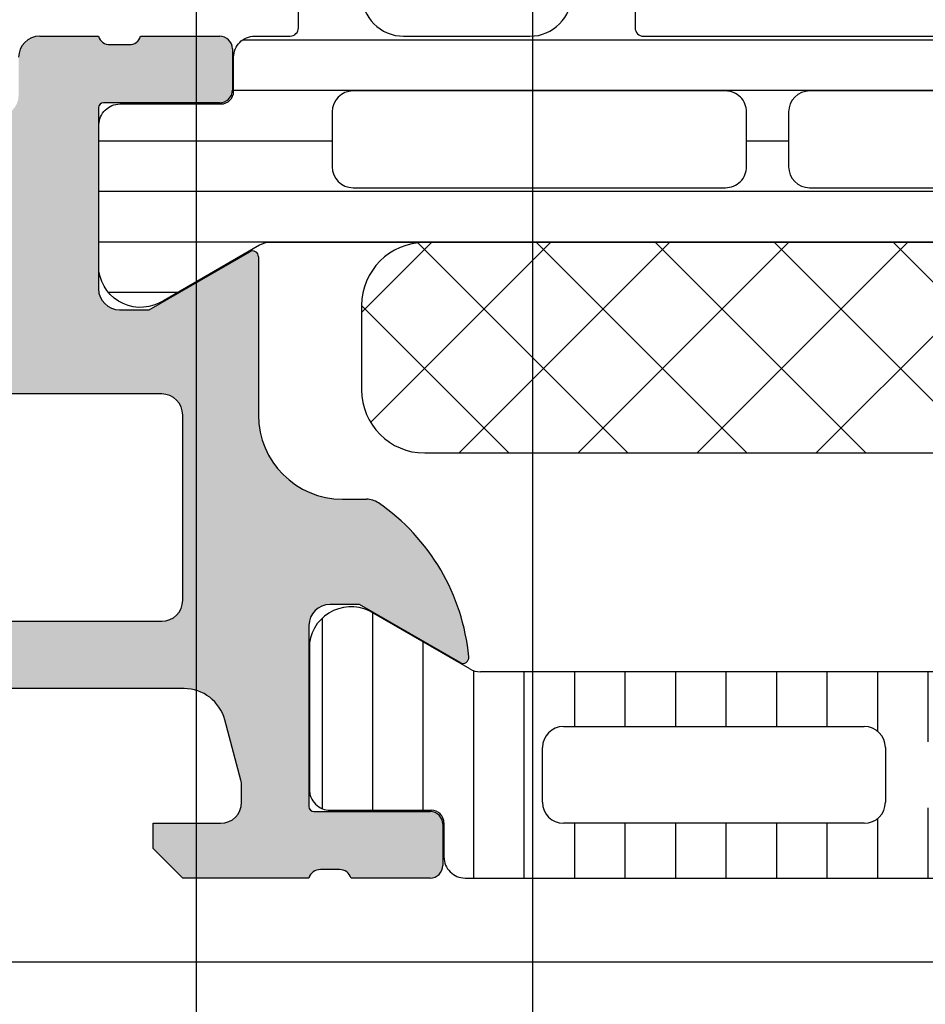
# Model space of a CAD drawing. Header units: millimetres. Extents: x 373037 to 682063, y 76092 to 274210.
# Tile 184 of 256: x 655059 to 655081, y 269845 to 269868. Entities that reach past the tile are written whole.
import ezdxf

# ---------------------------------------------------------------- set-up
doc = ezdxf.new("R2010")
doc.units = ezdxf.units.MM
doc.header["$LTSCALE"] = 100
doc.layers.add('PUDORYS', color=253, linetype='CONTINUOUS')

msp = doc.modelspace()

# ---------------------------------------------------------------- hatches: boundary and pattern name
at = {"layer": 'PUDORYS', "true_color": 0x939598}
h = msp.add_hatch(color=252, dxfattribs=at)
edge = h.paths.add_edge_path()
edge.add_arc((655049.3202230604, 269912.6542703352), 0.5000674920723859, 90.00773245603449, 179.9922675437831, ccw=False)
edge.add_line((655049.320155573, 269913.1543378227), (655053.320155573, 269913.1543378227))
edge.add_arc((655053.3200880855, 269912.6542703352), 0.5000674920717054, 0.00773245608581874, 89.99226754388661, ccw=False)
edge.add_line((655053.820155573, 269912.6543378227), (655053.820155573, 269911.3542889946))
edge.add_arc((655053.3201186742, 269911.3543258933), 0.5000369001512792, 270.0042279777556, 359.99577202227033, ccw=False)
edge.add_line((655053.320155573, 269910.8542889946), (655052.820155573, 269910.8542889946))
edge.add_line((655052.820155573, 269910.8542889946), (655052.820155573, 269911.8542889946))
edge.add_line((655052.820155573, 269911.8542889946), (655051.320155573, 269911.8542889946))
edge.add_arc((655051.3201185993, 269910.8543259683), 0.9999630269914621, 89.9978814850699, 180.0021185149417)
edge.add_line((655050.320155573, 269910.8542889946), (655050.320155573, 269906.8542889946))
edge.add_arc((655051.3202324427, 269906.8543658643), 1.000076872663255, 180.0044039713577, 269.9955960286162)
edge.add_line((655051.320155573, 269905.8542889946), (655052.820155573, 269905.8542889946))
edge.add_line((655052.820155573, 269905.8542889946), (655052.820155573, 269906.8542889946))
edge.add_line((655052.820155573, 269906.8542889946), (655053.320155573, 269906.8542889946))
edge.add_arc((655053.3202130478, 269906.3543464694), 0.4999425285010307, -0.006586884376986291, 90.0065868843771, ccw=False)
edge.add_line((655053.820155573, 269906.3542889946), (655053.820155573, 269903.5543012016))
edge.add_arc((655053.320155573, 269903.5543012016), 0.5000000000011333, 270.0000000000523, 360, ccw=False)
edge.add_line((655053.320155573, 269903.0543012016), (655053.120155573, 269903.0543012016))
edge.add_arc((655053.120155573, 269903.5543012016), 0.5000000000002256, 179.9999999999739, 269.99999999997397, ccw=False)
edge.add_line((655052.620155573, 269903.5543012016), (655052.620155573, 269904.0543012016))
edge.add_arc((655052.1201204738, 269904.0542661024), 0.500035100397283, 0.004021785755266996, 89.9959782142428)
edge.add_line((655052.120155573, 269904.5543012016), (655051.3201525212, 269904.5543012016))
edge.add_arc((655051.3201690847, 269904.0542846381), 0.5000165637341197, 90.00189796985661, 179.9981020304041)
edge.add_line((655050.8201525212, 269904.0543012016), (655050.8201525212, 269872.7543073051))
edge.add_line((655050.8201525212, 269872.7543073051), (655051.2525491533, 269866.7158496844))
edge.add_arc((655052.2517688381, 269866.7543057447), 0.9999594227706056, 182.2040028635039, 269.9999999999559)
edge.add_line((655052.2517688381, 269865.7543463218), (655058.9202210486, 269865.7543463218))
edge.add_arc((655058.9202210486, 269866.2543463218), 0.5000000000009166, 270.0000000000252, 359.9999999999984)
edge.add_line((655059.4202210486, 269866.2543463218), (655059.4202210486, 269867.1543463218))
edge.add_arc((655059.9202210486, 269867.1543463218), 0.5000000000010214, 90.00000000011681, 180.0000000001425, ccw=False)
edge.add_line((655059.9202210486, 269867.6543463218), (655061.3202225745, 269867.6543463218))
edge.add_arc((655061.5877431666, 269867.7331827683), 0.278895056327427, 196.4198764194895, 271.1645893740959)
edge.add_line((655061.5934115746, 269867.4543453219), (655062.0470055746, 269867.4543453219))
edge.add_arc((655062.0526662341, 269867.7332134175), 0.2789255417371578, 268.8371299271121, 343.5754054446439)
edge.add_line((655062.3202095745, 269867.6543463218), (655064.2002205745, 269867.6543463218))
edge.add_arc((655064.2002205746, 269867.3543463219), 0.3000000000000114, 6.252776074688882e-13, 89.9999999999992, ccw=False)
edge.add_line((655064.5002205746, 269867.3543463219), (655064.5002205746, 269866.3743720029))
edge.add_arc((655064.2002205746, 269866.3743720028), 0.2999999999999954, 270.0000000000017, 360, ccw=False)
edge.add_line((655064.2002205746, 269866.0743720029), (655061.4402225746, 269866.0743720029))
edge.add_arc((655061.4402225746, 269865.9543720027), 0.1200000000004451, 89.99999999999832, 179.9999999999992)
edge.add_line((655061.3202225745, 269865.9543720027), (655061.3202225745, 269861.6543463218))
edge.add_arc((655061.8202225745, 269861.6543463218), 0.5000000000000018, 179.9999999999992, 269.9999999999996)
edge.add_line((655061.8202225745, 269861.1543463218), (655062.5202225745, 269861.1543463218))
edge.add_line((655062.5202225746, 269861.1543463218), (655064.9130428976, 269862.5358417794))
edge.add_arc((655064.9821027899, 269862.4162265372), 0.1381197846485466, -1.0322764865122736e-10, 119.9999999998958, ccw=False)
edge.add_line((655065.1202225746, 269862.4162265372), (655065.1202225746, 269858.6543463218))
edge.add_arc((655067.1202225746, 269858.6543463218), 1.999999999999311, 180.0000000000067, 270.0000000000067)
edge.add_line((655067.1202225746, 269856.6543463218), (655067.6882179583, 269856.6543463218))
edge.add_arc((655067.6882179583, 269856.1543463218), 0.5000000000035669, 55.52092823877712, 89.99999999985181, ccw=False)
edge.add_arc((655065.1407446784, 269852.4448477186), 4.999999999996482, 5.349228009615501, 55.5209282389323, ccw=False)
edge.add_arc((655069.9820959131, 269852.8924661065), 0.1381197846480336, 240.0000000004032, 367.70243749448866, ccw=False)
edge.add_line((655069.9130360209, 269852.7728508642), (655067.5202156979, 269854.1543463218))
edge.add_line((655067.5202156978, 269854.1543463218), (655066.8202156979, 269854.1543463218))
edge.add_arc((655066.8202156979, 269853.6543463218), 0.5, 89.99999999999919, 179.9999999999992)
edge.add_line((655066.3202156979, 269853.6543463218), (655066.3202156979, 269849.3543206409))
edge.add_arc((655066.4402156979, 269849.3543206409), 0.1199999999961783, 180, 269.9999999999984)
edge.add_line((655066.4402156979, 269849.2343206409), (655069.2002136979, 269849.2343206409))
edge.add_arc((655069.2002136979, 269848.9343206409), 0.2999999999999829, 0, 90.00000000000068, ccw=False)
edge.add_line((655069.5002136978, 269848.9343206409), (655069.5002136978, 269847.9543463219))
edge.add_arc((655069.2002136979, 269847.9543463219), 0.300000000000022, 270.00000000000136, 360, ccw=False)
edge.add_line((655069.2002136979, 269847.6543463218), (655067.3202026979, 269847.6543463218))
edge.add_arc((655067.0526593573, 269847.5754792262), 0.2789255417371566, 16.42459455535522, 91.16287007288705)
edge.add_line((655067.0469986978, 269847.8543473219), (655066.5934046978, 269847.8543473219))
edge.add_arc((655066.5877362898, 269847.5755098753), 0.2788950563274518, 88.8354106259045, 163.5801235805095)
edge.add_line((655066.3202156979, 269847.6543463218), (655063.3201572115, 269847.6543463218))
edge.add_line((655063.3201572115, 269847.6543463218), (655062.6200543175, 269848.3544186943))
edge.add_line((655062.6200543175, 269848.3544186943), (655062.6200543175, 269848.9544247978))
edge.add_line((655062.6200543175, 269848.9544247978), (655064.220060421, 269848.9544247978))
edge.add_arc((655064.2200509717, 269849.4544342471), 0.5000094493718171, 270.0010827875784, 359.9989172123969)
edge.add_line((655064.720060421, 269849.4544247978), (655064.720060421, 269849.8498528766))
edge.add_arc((655064.220060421, 269849.8498528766), 0.5000000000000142, 0, 15.00000000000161)
edge.add_line((655064.7030233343, 269849.9792623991), (655064.3188145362, 269851.4131491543))
edge.add_arc((655063.3528887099, 269851.1543301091), 1.000000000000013, 14.99999999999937, 90.00000000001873)
edge.add_line((655063.3528887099, 269852.1543301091), (655057.6200665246, 269852.1543301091))
edge.add_line((655057.6200665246, 269852.1543301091), (655057.6200665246, 269848.9544247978))
edge.add_line((655057.6200665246, 269848.9544247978), (655058.4200543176, 269848.9544247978))
edge.add_line((655058.4200543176, 269848.9544247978), (655058.4200543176, 269848.3544186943))
edge.add_line((655058.4200543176, 269848.3544186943), (655057.2076214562, 269847.6544370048))
edge.add_line((655057.2076214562, 269847.6544370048), (655056.1200665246, 269847.6544370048))
edge.add_line((655056.1200665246, 269847.6544370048), (655056.1200665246, 269862.6543463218))
edge.add_arc((655055.6200665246, 269862.6543463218), 0.5000000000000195, 0, 90.00000000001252)
edge.add_line((655055.6200665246, 269863.1543463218), (655049.8201555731, 269863.1543463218))
edge.add_arc((655049.820155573, 269864.1543463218), 1, 180, 270.00000000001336, ccw=False)
edge.add_line((655048.820155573, 269864.1543463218), (655048.820155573, 269912.6543378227))
edge = h.paths.add_edge_path(flags=16)
edge.add_line((655058.4200543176, 269853.7543301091), (655062.8200543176, 269853.7543301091))
edge.add_arc((655062.8200543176, 269854.2543301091), 0.5000000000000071, 270.0000000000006, 359.9999999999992)
edge.add_line((655063.3200543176, 269854.2543301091), (655063.3200543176, 269858.6543301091))
edge.add_arc((655062.8200543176, 269858.6543301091), 0.4999999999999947, 0, 89.9999999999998)
edge.add_line((655062.8200543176, 269859.1543301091), (655058.4200543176, 269859.1543301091))
edge.add_arc((655058.4200543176, 269858.6543301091), 0.5, 89.99999999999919, 179.9999999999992)
edge.add_line((655057.9200543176, 269858.6543301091), (655057.9200543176, 269854.2543301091))
edge.add_arc((655058.4200543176, 269854.2543301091), 0.4999999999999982, 180, 270.0000000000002)
h = msp.add_hatch(dxfattribs=at)
h.set_pattern_fill('LINIE', color=252, scale=1.2, angle=-1.272221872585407e-14, style=0)
h.set_pattern_definition([(360, (655060.6955425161, 269848.3713757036), (2.939128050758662e-16, 1.2), [])])
edge = h.paths.add_edge_path()
edge.add_arc((655064.2302388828, 269866.3451481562), 0.3000000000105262, 269.9979247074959, 359.9979247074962)
edge.add_line((655064.5302388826, 269866.34513729), (655064.530267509, 269867.1554686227))
edge.add_arc((655065.0302648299, 269867.1554531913), 0.4999973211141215, 89.99761772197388, 179.9982316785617, ccw=False)
edge.add_line((655065.0302856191, 269867.655450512), (655065.8713578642, 269867.6567710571))
edge.add_arc((655065.8713578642, 269867.856771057), 0.1999999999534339, 270, 360)
edge.add_line((655066.0713578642, 269867.856771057), (655066.0713578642, 269871.956771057))
edge.add_arc((655066.5713578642, 269871.956771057), 0.5, 90, 180, ccw=False)
edge.add_line((655066.5713578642, 269872.456771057), (655067.4021070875, 269872.456771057))
edge.add_arc((655067.4021070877, 269871.4567710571), 0.9999999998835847, 14.999999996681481, 90.00000000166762, ccw=False)
edge.add_line((655068.3680329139, 269871.7155901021), (655068.5713578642, 269870.956771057))
edge.add_line((655068.5713578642, 269870.956771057), (655067.5713578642, 269870.956771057))
edge.add_line((655067.5713578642, 269870.956771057), (655067.5713578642, 269868.6567710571))
edge.add_arc((655068.5754843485, 269868.6584803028), 1.004127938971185, 180.0975300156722, 269.7659122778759)
edge.add_line((655068.5713818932, 269867.6543607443), (655071.5712602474, 269867.6543607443))
edge.add_arc((655071.5672318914, 269868.6584800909), 1.004127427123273, 270.2298596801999, 359.9024820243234)
edge.add_line((655072.5713578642, 269868.6567710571), (655072.5713578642, 269870.956771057))
edge.add_line((655072.5713578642, 269870.956771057), (655071.5713578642, 269870.956771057))
edge.add_line((655071.5713578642, 269870.956771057), (655071.7746828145, 269871.7155901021))
edge.add_arc((655072.7406086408, 269871.4567710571), 0.9999999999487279, 89.9999999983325, 165.0000000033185, ccw=False)
edge.add_line((655072.7406086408, 269872.456771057), (655073.5713578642, 269872.456771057))
edge.add_arc((655073.5713578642, 269871.956771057), 0.5, 0, 90, ccw=False)
edge.add_line((655074.0713578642, 269871.956771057), (655074.0713578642, 269867.856771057))
edge.add_arc((655074.2755309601, 269867.8584996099), 0.2041804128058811, 180.4850610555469, 268.8441310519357)
edge.add_line((655074.2714121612, 269867.6543607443), (655100.1127789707, 269867.6543378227))
edge.add_arc((655100.1127635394, 269867.1543405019), 0.4999973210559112, -0.0023822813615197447, 89.9982316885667, ccw=False)
edge.add_line((655100.61276086, 269867.1543197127), (655100.6127322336, 269866.3439883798))
edge.add_arc((655100.9127322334, 269866.3439775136), 0.2999999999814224, 179.9979247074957, 269.9979247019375)
edge.add_line((655100.9127213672, 269866.0439775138), (655103.3127197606, 269866.0442225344))
edge.add_arc((655103.3127042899, 269865.5442265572), 0.4999959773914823, -0.002377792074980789, 89.9982271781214, ccw=False)
edge.add_line((655103.812700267, 269865.5442058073), (655103.8125736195, 269862.0676643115))
edge.add_arc((655102.8227607, 269862.2100108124), 0.9999960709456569, 237.2709086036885, 351.81631665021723, ccw=False)
edge.add_line((655102.2820953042, 269861.3687777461), (655099.998486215, 269862.6873301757))
edge.add_arc((655099.748470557, 269862.2543265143), 0.4999999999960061, 59.99792812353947, 89.99786481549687)
edge.add_line((655099.74848919, 269862.754326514), (655065.3942204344, 269862.7554128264))
edge.add_arc((655065.3942028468, 269862.2554128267), 0.5000000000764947, 89.9979846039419, 119.9979212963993)
edge.add_line((655065.1442185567, 269862.6884345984), (655062.8605139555, 269861.3700476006))
edge.add_arc((655062.3199095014, 269862.2113198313), 0.9999960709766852, 188.1795327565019, 302.7249407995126, ccw=False)
edge.add_line((655061.3300862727, 269862.0690450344), (655061.3302129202, 269865.5455865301))
edge.add_arc((655061.8302088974, 269865.5455710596), 0.4999959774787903, 89.9976222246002, 179.998227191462, ccw=False)
edge.add_line((655061.8302296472, 269866.0455670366), (655064.2302280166, 269866.0451481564))
edge = h.paths.add_edge_path(flags=16)
edge.add_line((655088.4213516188, 269865.8548725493), (655088.4213516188, 269864.554878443))
edge.add_arc((655088.9213479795, 269864.5548748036), 0.499996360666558, 179.9995829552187, 270.0004170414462)
edge.add_line((655088.9213516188, 269864.054878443), (655097.7713455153, 269864.054878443))
edge.add_arc((655097.7713491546, 269864.5548748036), 0.499996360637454, 269.9995829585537, 360.0004170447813)
edge.add_line((655098.2713455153, 269864.554878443), (655098.2713455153, 269865.8548725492))
edge.add_arc((655097.7713455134, 269865.8548891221), 0.5000000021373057, 359.9981008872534, 449.9999997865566)
edge.add_line((655097.7713455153, 269866.3548891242), (655088.9213516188, 269866.3548891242))
edge.add_arc((655088.9213516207, 269865.8548891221), 0.5000000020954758, 90.0000002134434, 180.0018990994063)
edge = h.paths.add_edge_path(flags=16)
edge.add_arc((655078.221345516, 269865.8548891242), 0.5, 90, 180)
edge.add_line((655077.721345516, 269865.8548891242), (655077.721345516, 269864.554878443))
edge.add_arc((655078.221345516, 269864.554878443), 0.5, 180, 270)
edge.add_line((655078.221345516, 269864.054878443), (655086.9213516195, 269864.054878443))
edge.add_arc((655086.9213516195, 269864.554878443), 0.5, 270.0000000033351, 360)
edge.add_line((655087.4213516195, 269864.554878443), (655087.4213516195, 269865.8548891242))
edge.add_arc((655086.9213516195, 269865.8548891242), 0.5, 0, 89.99999999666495)
edge.add_line((655086.9213516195, 269866.3548891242), (655078.221345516, 269866.3548891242))
edge = h.paths.add_edge_path(flags=16)
edge.add_arc((655076.2213491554, 269864.5548748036), 0.499996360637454, 269.9995829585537, 360.0004170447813)
edge.add_line((655076.721345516, 269864.554878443), (655076.721345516, 269865.8548725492))
edge.add_arc((655076.2213455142, 269865.8548891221), 0.5000000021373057, 359.9981008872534, 449.9999997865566)
edge.add_line((655076.221345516, 269866.3548891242), (655067.3713363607, 269866.3548891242))
edge.add_arc((655067.3713363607, 269865.854904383), 0.4999847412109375, 90, 180)
edge.add_line((655066.8713516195, 269865.854904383), (655066.8713516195, 269864.5548937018))
edge.add_arc((655067.3713668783, 269864.5548937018), 0.5000152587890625, 180, 270)
edge.add_line((655067.3713668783, 269864.054878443), (655076.2213455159, 269864.054878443))
h = msp.add_hatch(dxfattribs=at)
h.set_pattern_fill('NETZ', color=252, scale=2, angle=45, style=0)
h.set_pattern_definition([(45, (679960.638258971, 248348.1544064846), (-1.414213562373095, 1.414213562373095), []), (135, (679960.638258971, 248348.1544064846), (-1.414213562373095, -1.414213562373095), [])])
h.paths.add_polyline_path([(655069.071232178, 269857.7536030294, -0.4142135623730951), (655067.571232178, 269859.2536030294), (655067.571232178, 269861.2536030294, -0.4142135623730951), (655069.071232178, 269862.7536030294), (655096.071232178, 269862.7536030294, -0.4142135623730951), (655097.571232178, 269861.2536030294), (655097.571232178, 269859.2536030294, -0.4142135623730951), (655096.071232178, 269857.7536030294)])
h = msp.add_hatch(dxfattribs=at)
h.set_pattern_fill('_USER', color=252, scale=1.2, angle=90, style=0, pattern_type=0)
h.set_pattern_definition([(90, (679960.638258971, 248348.1544064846), (-1.2, 7.347638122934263e-17), [])])
edge = h.paths.add_edge_path()
edge.add_line((655070.1442654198, 269852.6213496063), (655067.8606085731, 269853.9398193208))
edge.add_arc((655067.3199736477, 269853.0985666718), 0.9999960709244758, 57.27298390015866, 171.8183919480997)
edge.add_line((655066.330155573, 269853.2408773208), (655066.330155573, 269849.7643358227))
edge.add_arc((655066.8301515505, 269849.7643331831), 0.4999959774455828, 179.9996975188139, 270.0003024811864)
edge.add_line((655066.8301541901, 269849.2643372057), (655069.230152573, 269849.2646691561))
edge.add_arc((655069.230152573, 269848.964669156), 0.3000000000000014, -7.958078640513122e-13, 89.99999999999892, ccw=False)
edge.add_line((655069.530152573, 269848.964669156), (655069.530152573, 269848.1543378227))
edge.add_arc((655070.0301498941, 269848.1543351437), 0.4999973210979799, 179.999693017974, 270.0003069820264)
edge.add_line((655070.030152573, 269847.6543378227), (655100.1126268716, 269847.6543378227))
edge.add_arc((655100.1126295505, 269848.1543351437), 0.4999973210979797, 269.9996930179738, 360.0003069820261)
edge.add_line((655100.6126268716, 269848.1543378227), (655100.6126268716, 269848.964669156))
edge.add_arc((655100.9126268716, 269848.964669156), 0.3000000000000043, 90, 180, ccw=False)
edge.add_line((655100.9126268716, 269849.2646691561), (655103.3126252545, 269849.2643372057))
edge.add_arc((655103.3126278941, 269849.7643331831), 0.4999959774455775, 269.9996975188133, 360.0003024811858)
edge.add_line((655103.8126238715, 269849.7643358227), (655103.8126238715, 269853.2408773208))
edge.add_arc((655102.8228057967, 269853.0985666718), 0.9999960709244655, 8.181608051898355, 122.7270160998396)
edge.add_line((655102.2821708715, 269853.9398193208), (655099.9985140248, 269852.6213496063))
edge.add_arc((655099.7485140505, 269853.054362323), 0.5000000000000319, 270.00005990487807, 299.9999965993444, ccw=False)
edge.add_line((655099.7485145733, 269852.554362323), (655070.3942648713, 269852.554362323))
edge.add_arc((655070.394265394, 269853.054362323), 0.5000000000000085, 240.0000034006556, 269.9999400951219, ccw=False)
edge = h.paths.add_edge_path(flags=16)
edge.add_line((655090.7209825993, 269851.2543515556), (655097.8710070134, 269851.2543362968))
edge.add_arc((655097.870963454, 269850.7542927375), 0.5000435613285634, 0.004991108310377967, 89.99500889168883, ccw=False)
edge.add_line((655098.3710070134, 269850.7543362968), (655098.3710070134, 269849.454327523))
edge.add_arc((655097.8709946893, 269849.4543551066), 0.5000123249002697, 270.00141220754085, 359.9968392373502, ccw=False)
edge.add_line((655097.8710070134, 269848.9543427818), (655090.7209825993, 269848.9543427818))
edge.add_arc((655090.7210261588, 269849.4543863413), 0.5000435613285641, 180.0049911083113, 269.9950088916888, ccw=False)
edge.add_line((655090.2209825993, 269849.4543427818), (655090.2209825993, 269850.7543515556))
edge.add_arc((655090.7210261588, 269850.7543079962), 0.5000435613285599, 90.00499110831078, 179.9950088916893, ccw=False)
edge = h.paths.add_edge_path(flags=16)
edge.add_line((655072.3709830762, 269851.2543515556), (655079.5210089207, 269851.2543515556))
edge.add_arc((655079.5209653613, 269850.7543079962), 0.5000435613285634, 0.004991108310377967, 89.99500889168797, ccw=False)
edge.add_line((655080.0210089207, 269850.7543515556), (655080.0210089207, 269849.4543427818))
edge.add_arc((655079.5209653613, 269849.4543863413), 0.5000435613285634, 270.0049911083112, 359.9950088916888, ccw=False)
edge.add_line((655079.5210089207, 269848.9543427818), (655072.3709830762, 269848.9543427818))
edge.add_arc((655072.3710266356, 269849.4543863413), 0.5000435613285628, 180.0049911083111, 269.99500889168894, ccw=False)
edge.add_line((655071.8709830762, 269849.4543427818), (655071.8709830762, 269850.7543515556))
edge.add_arc((655072.3710266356, 269850.7543079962), 0.5000435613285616, 90.004991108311, 179.995008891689, ccw=False)
edge = h.paths.add_edge_path(flags=16)
edge.add_line((655081.5210089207, 269851.2543515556), (655088.7209825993, 269851.2543515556))
edge.add_arc((655088.7210333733, 269850.7544023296), 0.4999492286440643, -0.005818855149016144, 90.00581885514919, ccw=False)
edge.add_line((655089.2209825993, 269850.7543515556), (655089.2209825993, 269849.4543427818))
edge.add_arc((655088.7210333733, 269849.4542920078), 0.4999492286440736, 269.9941811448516, 360.00581885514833, ccw=False)
edge.add_line((655088.7209825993, 269848.9543427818), (655081.5210089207, 269848.9543427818))
edge.add_arc((655081.5209581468, 269849.4542920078), 0.4999492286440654, 179.9941811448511, 270.005818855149, ccw=False)
edge.add_line((655081.0210089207, 269849.4543427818), (655081.0210089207, 269850.7543515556))
edge.add_arc((655081.5209581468, 269850.7544023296), 0.4999492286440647, 89.99418114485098, 180.005818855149, ccw=False)

# ---------------------------------------------------------------- linework, layer by layer
at = {"layer": 'PUDORYS', "color": 252, "true_color": 0x939598}
for p, q in [((655059.9202210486, 269867.6543463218), (655061.3202225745, 269867.6543463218)), ((655062.3202095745, 269867.6543463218), (655064.2002205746, 269867.6543463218)), ((655061.5934115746, 269867.4543453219), (655062.0470055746, 269867.4543453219)), ((655064.5002205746, 269867.3543463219), (655064.5002205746, 269866.3743720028)), ((655064.2002205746, 269866.0743720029), (655061.4402225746, 269866.0743720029)), ((655061.3202225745, 269865.9543720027), (655061.3202225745, 269861.6543463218)), ((655062.5202225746, 269861.1543463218), (655064.9130428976, 269862.5358417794)), ((655065.1202225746, 269862.4162265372), (655065.1202225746, 269858.6543463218)), ((655061.8202225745, 269861.1543463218), (655062.5202225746, 269861.1543463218)), ((655062.8200543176, 269859.1543301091), (655058.4200543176, 269859.1543301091)), ((655063.3200543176, 269854.2543301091), (655063.3200543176, 269858.6543301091)), ((655067.1202225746, 269856.6543463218), (655067.6882179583, 269856.6543463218)), ((655067.5202156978, 269854.1543463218), (655066.8202156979, 269854.1543463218)), ((655069.9130360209, 269852.7728508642), (655067.5202156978, 269854.1543463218)), ((655070.1442654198, 269852.6213496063), (655067.860608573, 269853.9398193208)), ((655058.4200543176, 269853.7543301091), (655062.8200543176, 269853.7543301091)), ((655066.3202156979, 269853.6543463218), (655066.3202156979, 269849.3543206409)), ((655066.330155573, 269853.2408773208), (655066.330155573, 269849.7643358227)), ((655099.7485145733, 269852.554362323), (655070.3942648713, 269852.554362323)), ((655063.3528887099, 269852.1543301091), (655057.6200665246, 269852.1543301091)), ((655064.7030233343, 269849.9792623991), (655064.3188145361, 269851.4131491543)), ((655072.3709830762, 269851.2543515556), (655079.5210089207, 269851.2543515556)), ((655071.8709830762, 269849.4543427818), (655071.8709830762, 269850.7543515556)), ((655080.0210089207, 269850.7543515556), (655080.0210089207, 269849.4543427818)), ((655064.720060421, 269849.4544247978), (655064.720060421, 269849.8498528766)), ((655066.4402156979, 269849.2343206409), (655069.2002136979, 269849.2343206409)), ((655066.8301541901, 269849.2643372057), (655069.230152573, 269849.2646691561)), ((655062.6200543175, 269848.3544186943), (655062.6200543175, 269848.9544247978)), ((655062.6200543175, 269848.9544247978), (655064.220060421, 269848.9544247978)), ((655069.5002136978, 269848.9343206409), (655069.5002136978, 269847.9543463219)), ((655069.530152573, 269848.964669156), (655069.530152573, 269848.1543378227)), ((655079.5210089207, 269848.9543427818), (655072.3709830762, 269848.9543427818)), ((655063.3201572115, 269847.6543463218), (655062.6200543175, 269848.3544186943)), ((655067.0469986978, 269847.8543473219), (655066.5934046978, 269847.8543473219)), ((655066.3202156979, 269847.6543463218), (655063.3201572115, 269847.6543463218)), ((655069.2002136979, 269847.6543463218), (655067.3202026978, 269847.6543463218)), ((655070.030152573, 269847.6543378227), (655100.1126268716, 269847.6543378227))]:
    msp.add_line(p, q, dxfattribs=at)
at = {"layer": 'PUDORYS', "color": 252, "ltscale": 15, "true_color": 0x939598}
for points in [[(655063.636877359, 249619.1544343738), (681589.639597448, 249619.1544343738), (681589.639597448, 273245.1544306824), (655063.636877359, 273245.1544306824)], [(681581.6396141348, 273237.1544306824), (655071.6368773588, 273237.1544306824), (655071.6368773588, 249627.1544343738), (681581.6396141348, 249627.1544343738)], [(655133.820127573, 269917.6543096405), (655133.820127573, 269845.6543378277), (655048.820155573, 269845.6543378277), (655048.820155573, 269917.6543096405)]]:
    msp.add_lwpolyline(points, close=True, dxfattribs=at)
at = {"layer": 'PUDORYS', "color": 252, "true_color": 0x939598}
for points in [[(655099.74848919, 269862.754326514), (655065.3942204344, 269862.7554128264, 0.1316522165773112), (655065.1442185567, 269862.6884345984), (655062.8605139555, 269861.3700476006, -0.5460410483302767), (655061.3300862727, 269862.0690450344), (655061.3302129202, 269865.5455865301, -0.4142166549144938), (655061.8302296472, 269866.0455670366), (655064.2302280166, 269866.0451481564, 0.4142135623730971), (655064.5302388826, 269866.34513729), (655064.530267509, 269867.1554686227, -0.4142167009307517), (655065.0302856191, 269867.655450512), (655065.8713578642, 269867.6567710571, 0.414213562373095), (655066.0713578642, 269867.856771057), (655066.0713578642, 269871.956771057, -0.414213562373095)], [(655074.0713578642, 269871.956771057), (655074.0713578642, 269867.856771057, 0.4058498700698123), (655074.2714121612, 269867.6543607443), (655100.1127789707, 269867.6543378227, -0.4142167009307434)], [(655067.5713578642, 269868.6567710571, 0.4125193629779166), (655068.5713818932, 269867.6543607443), (655071.5712602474, 269867.6543607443, 0.4125410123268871), (655072.5713578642, 269868.6567710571)]]:
    msp.add_lwpolyline(points, format="xyb", dxfattribs=at)
for points in [[(655076.221345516, 269864.054878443, 0.4142178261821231), (655076.721345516, 269864.554878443), (655076.721345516, 269865.8548725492, 0.4142232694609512), (655076.221345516, 269866.3548891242), (655067.3713363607, 269866.3548891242, 0.4142135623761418), (655066.8713516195, 269865.854904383), (655066.8713516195, 269864.5548937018, 0.4142135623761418), (655067.3713668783, 269864.054878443)], [(655078.221345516, 269866.3548891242, 0.4142135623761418), (655077.721345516, 269865.8548891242), (655077.721345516, 269864.554878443, 0.4142135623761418), (655078.221345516, 269864.054878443), (655086.9213516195, 269864.054878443, 0.4142135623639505), (655087.4213516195, 269864.554878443), (655087.4213516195, 269865.8548891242, 0.414213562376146), (655086.9213516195, 269866.3548891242)], [(655096.071232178, 269862.7536030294), (655069.071232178, 269862.7536030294, 0.414213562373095), (655067.571232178, 269861.2536030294), (655067.571232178, 269859.2536030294, 0.414213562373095), (655069.071232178, 269857.7536030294), (655096.071232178, 269857.7536030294, 0.414213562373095), (655097.571232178, 269859.2536030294), (655097.571232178, 269861.2536030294, 0.414213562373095)]]:
    msp.add_lwpolyline(points, format="xyb", close=True, dxfattribs=at)
for centre, radius, start, end in [((655059.9202210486, 269867.1543463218), 0.5000000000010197, 90, 180), ((655061.5877431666, 269867.7331827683), 0.2788950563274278, 196.4198764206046, 271.1645893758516), ((655062.0526662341, 269867.7332134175), 0.2789255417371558, 268.837129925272, 343.5754054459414), ((655064.2002205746, 269867.3543463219), 0.3000000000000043, 0, 90), ((655064.2002205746, 269866.3743720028), 0.2999999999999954, 270, 0), ((655061.4402225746, 269865.9543720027), 0.1200000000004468, 90, 180), ((655064.9821027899, 269862.4162265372), 0.1381197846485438, 0, 120.0000000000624), ((655061.8202225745, 269861.6543463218), 0.5000000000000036, 180, 270), ((655062.8200543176, 269858.6543301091), 0.4999999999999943, 0, 90), ((655067.1202225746, 269858.6543463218), 1.999999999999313, 180, 270), ((655067.6882179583, 269856.1543463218), 0.5000000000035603, 55.5209282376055, 90), ((655065.1407446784, 269852.4448477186), 4.999999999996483, 5.349228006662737, 55.5209282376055), ((655062.8200543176, 269854.2543301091), 0.5000000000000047, 270, 0), ((655066.8202156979, 269853.6543463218), 0.5, 90, 180), ((655067.3199736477, 269853.0985666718), 0.9999960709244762, 57.27298390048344, 171.8183919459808), ((655069.9820959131, 269852.8924661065), 0.1381197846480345, 239.9999999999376, 7.702437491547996), ((655070.394265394, 269853.054362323), 0.5000000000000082, 240.0000033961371, 269.9999400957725), ((655063.3528887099, 269851.1543301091), 1.000000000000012, 15.00000000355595, 90), ((655072.3710266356, 269850.7543079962), 0.5000435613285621, 90.0049911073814, 179.9950088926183), ((655079.5209653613, 269850.7543079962), 0.5000435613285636, 0.004991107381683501, 89.99500889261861), ((655064.220060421, 269849.8498528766), 0.5000000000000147, 0, 15.00000000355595), ((655066.8301515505, 269849.7643331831), 0.4999959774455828, 179.9996975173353, 270.0003024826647), ((655064.2200509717, 269849.4544342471), 0.5000094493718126, 270.0010827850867, 359.9989172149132), ((655066.4402156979, 269849.3543206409), 0.1199999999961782, 180, 270), ((655072.3710266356, 269849.4543863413), 0.5000435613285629, 180.0049911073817, 269.9950088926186), ((655079.5209653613, 269849.4543863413), 0.5000435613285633, 270.0049911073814, 359.9950088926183), ((655069.2002136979, 269848.9343206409), 0.2999999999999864, 0, 90), ((655069.230152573, 269848.964669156), 0.3000000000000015, 0, 90), ((655069.2002136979, 269847.9543463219), 0.3000000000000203, 270, 0), ((655070.0301498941, 269848.1543351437), 0.4999973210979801, 179.9996930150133, 270.0003069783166), ((655066.5877362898, 269847.5755098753), 0.2788950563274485, 88.83541062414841, 163.5801235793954), ((655067.0526593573, 269847.5754792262), 0.2789255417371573, 16.42459455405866, 91.16287007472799)]:
    msp.add_arc(centre, radius, start, end, dxfattribs=at)

doc.saveas('drawing.dxf')
